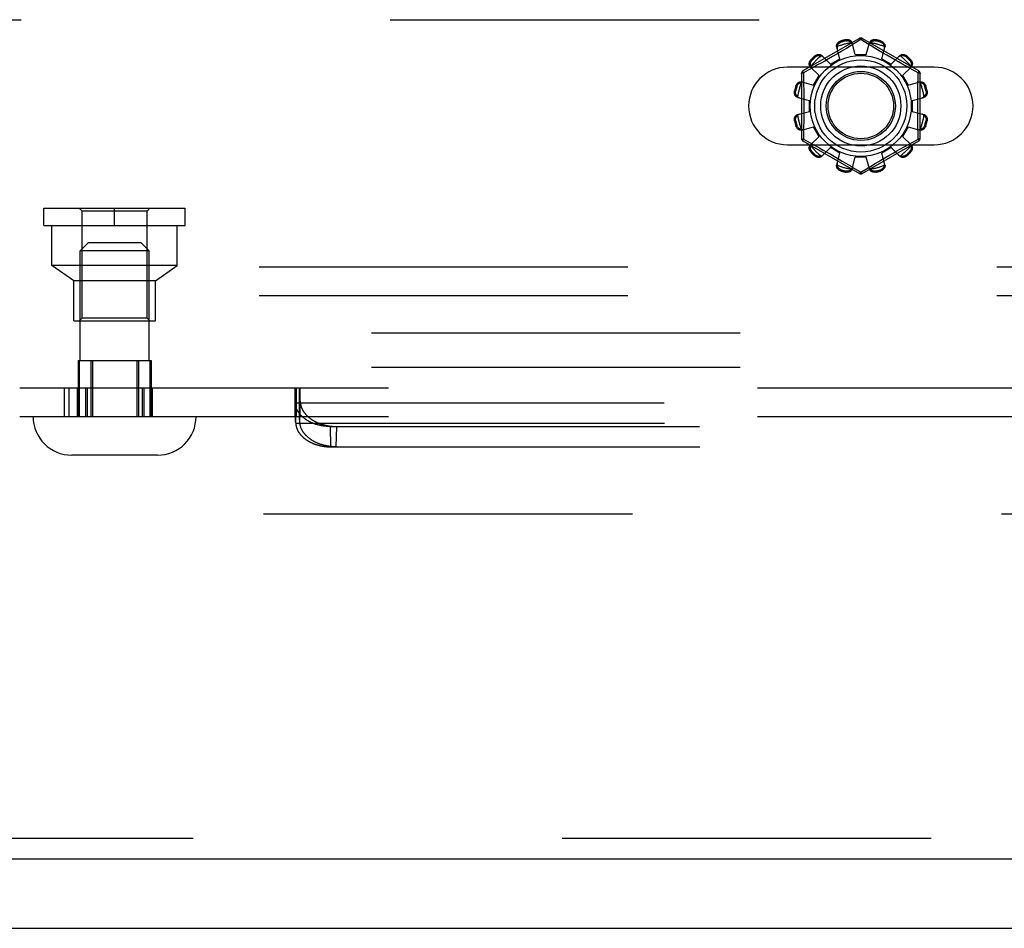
# Model space of a CAD drawing. Header units: inches. Extents: x 0 to 243, y 0 to 157.
# Tile 75 of 256: x 89.78 to 93.35, y 41.07 to 44.36. Entities that reach past the tile are written whole.
import ezdxf

# ---------------------------------------------------------------- set-up
doc = ezdxf.new("R2010")
doc.units = ezdxf.units.IN
doc.header["$LTSCALE"] = 13.357143
doc.header["$MEASUREMENT"] = 0
doc.linetypes.add('HIDDEN', pattern=[0.2, 0.1, -0.1])
doc.layers.get('0').update_dxf_attribs({"linetype": 'CONTINUOUS'})
for name, color, linetype in [('DEFAULT_2', 8, 'HIDDEN'), ('RIGHTHAND_DOOR_ASSEMBLY', 7, 'CONTINUOUS'), ('SUBPANEL', 7, 'CONTINUOUS')]:
    doc.layers.add(name, color=color, linetype=linetype)

msp = doc.modelspace()

# ---------------------------------------------------------------- linework, layer by layer
at = {"color": 7, "linetype": 'Continuous'}
msp.add_line((44.4905, 41.0714), (104.3865, 41.0714), dxfattribs=at)
at = {"layer": 'DEFAULT_2', "color": 8, "linetype": 'HIDDEN'}
for p, q in [((88.4542, 44.3629), (97.2042, 44.3629)), ((92.8242, 44.2952), (92.6197, 44.1772)), ((92.7562, 44.2854), (92.7572, 44.2816)), ((92.776, 44.2866), (92.775, 44.2904)), ((92.8292, 44.2906), (92.7943, 44.2694)), ((92.8092, 44.2364), (92.7982, 44.2787)), ((92.8327, 44.2885), (92.8292, 44.2906)), ((92.8524, 44.2765), (92.8327, 44.2885)), ((93.0387, 44.1772), (92.8342, 44.2952)), ((92.8492, 44.2364), (92.8602, 44.2787)), ((92.8667, 44.2678), (92.8524, 44.2765)), ((92.8834, 44.2904), (92.8824, 44.2866)), ((92.9013, 44.2816), (92.9023, 44.2854)), ((92.7422, 44.2383), (92.7272, 44.2296)), ((92.7535, 44.2215), (92.742, 44.2636)), ((92.7568, 44.2469), (92.7422, 44.2383)), ((92.7943, 44.2694), (92.777, 44.259)), ((92.8092, 44.2364), (92.8492, 44.2364)), ((92.8835, 44.2577), (92.8667, 44.2678)), ((92.8962, 44.2502), (92.8835, 44.2577)), ((92.9098, 44.2421), (92.8962, 44.2502)), ((92.9049, 44.2215), (92.9165, 44.2636)), ((92.924, 44.2338), (92.9098, 44.2421)), ((92.6485, 44.2174), (92.6513, 44.2146)), ((92.6651, 44.2284), (92.6623, 44.2312)), ((92.6851, 44.2057), (92.6729, 44.1989)), ((92.6984, 44.2131), (92.6851, 44.2057)), ((92.6883, 44.2326), (92.7189, 44.2015)), ((92.7125, 44.2211), (92.6984, 44.2131)), ((92.7272, 44.2296), (92.7125, 44.2211)), ((92.7189, 44.2015), (92.7535, 44.2215)), ((92.9049, 44.2215), (92.9395, 44.2015)), ((92.9382, 44.2256), (92.924, 44.2338)), ((92.952, 44.2177), (92.9382, 44.2256)), ((92.9395, 44.2015), (92.9702, 44.2326)), ((92.9652, 44.2103), (92.952, 44.2177)), ((92.9775, 44.2034), (92.9652, 44.2103)), ((92.994, 44.1942), (92.9775, 44.2034)), ((92.9961, 44.2312), (92.9934, 44.2284)), ((93.0072, 44.2146), (93.0099, 44.2174)), ((93.0949, 44.1911), (92.5636, 44.1911)), ((92.6147, 44.1685), (92.6147, 43.9324)), ((92.639, 44.1803), (92.6212, 44.1706)), ((92.6212, 44.1706), (92.6215, 44.1588)), ((92.6568, 44.19), (92.639, 44.1803)), ((92.6471, 44.1914), (92.6781, 44.1608)), ((92.6729, 44.1989), (92.6568, 44.19)), ((92.9803, 44.1608), (93.0114, 44.1914)), ((93.0125, 44.1841), (92.994, 44.1942)), ((93.0372, 44.1706), (93.0125, 44.1841)), ((93.0437, 43.9324), (93.0437, 44.1685)), ((92.6161, 44.1377), (92.6581, 44.1261)), ((92.6581, 44.1261), (92.6781, 44.1608)), ((92.9803, 44.1608), (93.0003, 44.1261)), ((93.0003, 44.1261), (93.0424, 44.1377)), ((92.5893, 44.1046), (92.5931, 44.1036)), ((92.5981, 44.1225), (92.5943, 44.1235)), ((93.0641, 44.1235), (93.0603, 44.1225)), ((93.0654, 44.1036), (93.0692, 44.1046)), ((92.601, 44.0815), (92.6432, 44.0704)), ((92.6432, 44.0304), (92.6432, 44.0704)), ((93.0152, 44.0704), (93.0574, 44.0815)), ((93.0152, 44.0704), (93.0152, 44.0304)), ((92.601, 44.0194), (92.6432, 44.0304)), ((93.0152, 44.0304), (93.0574, 44.0194)), ((92.5931, 43.9973), (92.5893, 43.9963)), ((93.0692, 43.9963), (93.0654, 43.9973)), ((92.5943, 43.9774), (92.5981, 43.9784)), ((92.6161, 43.9632), (92.6581, 43.9748)), ((92.6781, 43.9401), (92.6581, 43.9748)), ((93.0003, 43.9748), (92.9803, 43.9401)), ((93.0003, 43.9748), (93.0424, 43.9632)), ((93.0603, 43.9784), (93.0641, 43.9774)), ((92.6197, 43.9237), (92.8242, 43.8057)), ((92.6212, 43.9303), (92.6459, 43.9168)), ((92.6459, 43.9168), (92.6644, 43.9067)), ((92.6471, 43.9095), (92.6781, 43.9401)), ((92.8342, 43.8057), (93.0387, 43.9237)), ((92.9803, 43.9401), (93.0114, 43.9095)), ((93.0016, 43.9109), (93.0194, 43.9206)), ((93.0194, 43.9206), (93.0372, 43.9303)), ((93.0372, 43.9303), (93.0369, 43.9421)), ((92.5636, 43.9098), (93.0949, 43.9098)), ((92.6513, 43.8863), (92.6485, 43.8835)), ((92.6644, 43.9067), (92.6809, 43.8975)), ((92.6809, 43.8975), (92.6933, 43.8906)), ((92.6883, 43.8683), (92.7189, 43.8994)), ((92.6933, 43.8906), (92.7065, 43.8832)), ((92.7065, 43.8832), (92.7203, 43.8753)), ((92.7535, 43.8794), (92.7189, 43.8994)), ((92.9395, 43.8994), (92.9049, 43.8794)), ((92.9395, 43.8994), (92.9702, 43.8683)), ((92.946, 43.8798), (92.9601, 43.8878)), ((92.9601, 43.8878), (92.9734, 43.8952)), ((92.9734, 43.8952), (92.9856, 43.902)), ((92.9856, 43.902), (93.0016, 43.9109)), ((93.0099, 43.8835), (93.0072, 43.8863)), ((92.6623, 43.8697), (92.6651, 43.8725)), ((92.7203, 43.8753), (92.7345, 43.8671)), ((92.7345, 43.8671), (92.7486, 43.8588)), ((92.742, 43.8373), (92.7535, 43.8794)), ((92.7486, 43.8588), (92.7623, 43.8507)), ((92.7623, 43.8507), (92.775, 43.8432)), ((92.7982, 43.8222), (92.8092, 43.8644)), ((92.8492, 43.8644), (92.8092, 43.8644)), ((92.8602, 43.8222), (92.8492, 43.8644)), ((92.9016, 43.854), (92.9163, 43.8626)), ((92.9165, 43.8373), (92.9049, 43.8794)), ((92.9163, 43.8626), (92.9312, 43.8713)), ((92.9312, 43.8713), (92.946, 43.8798)), ((92.9934, 43.8725), (92.9961, 43.8697)), ((92.7572, 43.8193), (92.7562, 43.8155)), ((92.775, 43.8432), (92.7917, 43.8331)), ((92.775, 43.8105), (92.776, 43.8143)), ((92.7917, 43.8331), (92.8061, 43.8244)), ((92.8061, 43.8244), (92.8258, 43.8124)), ((92.8258, 43.8124), (92.8292, 43.8103)), ((92.8292, 43.8103), (92.8641, 43.8315)), ((92.8641, 43.8315), (92.8814, 43.8419)), ((92.8824, 43.8143), (92.8834, 43.8105)), ((92.9023, 43.8155), (92.9013, 43.8193)), ((89.8718, 43.6799), (90.3838, 43.6799)), ((89.8718, 43.6169), (89.8718, 43.6799)), ((90.0098, 43.6699), (89.9998, 43.6799)), ((90.2458, 43.6699), (90.0098, 43.6699)), ((90.0098, 43.2819), (90.0098, 43.6699)), ((90.1278, 43.6169), (90.1278, 43.6799)), ((90.2458, 43.6699), (90.2558, 43.6799)), ((90.2458, 43.2819), (90.2458, 43.6699)), ((90.3838, 43.6169), (90.3838, 43.6799)), ((89.8718, 43.6169), (90.3838, 43.6169)), ((89.9008, 43.4719), (89.9008, 43.6169)), ((90.3548, 43.4719), (90.3548, 43.6169)), ((90.0328, 43.5554), (90.0028, 43.5254)), ((90.2528, 43.5254), (90.0028, 43.5254)), ((90.0028, 43.1284), (90.0028, 43.5254)), ((90.0328, 43.5554), (90.2228, 43.5554)), ((90.2228, 43.5554), (90.2528, 43.5254)), ((90.2528, 43.1284), (90.2528, 43.5254)), ((97.3292, 43.4669), (88.3292, 43.4669)), ((90.3548, 43.4719), (89.9008, 43.4719)), ((89.9803, 43.4169), (89.9008, 43.4719)), ((90.2753, 43.4169), (90.3548, 43.4719)), ((90.2753, 43.4169), (89.9803, 43.4169)), ((89.9803, 43.2719), (89.9803, 43.4169)), ((90.2753, 43.2719), (90.2753, 43.4169)), ((97.3292, 43.3629), (88.3292, 43.3629)), ((90.0098, 43.2819), (89.9998, 43.2719)), ((90.2458, 43.2819), (90.0098, 43.2819)), ((90.2458, 43.2819), (90.2558, 43.2719)), ((89.9803, 43.2719), (90.2753, 43.2719)), ((89.9958, 43.1284), (90.2597, 43.1284)), ((89.9958, 43.1284), (89.9958, 42.9254)), ((89.9998, 43.1284), (89.9998, 42.9254)), ((90.0417, 43.1284), (90.0417, 42.9254)), ((90.0478, 43.1284), (90.0478, 42.9254)), ((90.2077, 43.1284), (90.2077, 42.9254)), ((90.2138, 43.1284), (90.2138, 42.9254)), ((90.2558, 43.1284), (90.2558, 42.9254)), ((90.2597, 43.1284), (90.2597, 42.9254)), ((89.7841, 43.0294), (99.3443, 43.0294)), ((89.9447, 43.0294), (89.9447, 42.9254)), ((89.9623, 43.0294), (89.9623, 42.9254)), ((89.9925, 43.0294), (89.9925, 42.9254)), ((89.9974, 43.0294), (89.9974, 42.9254)), ((90.0218, 43.0294), (90.0218, 42.9254)), ((90.0281, 43.0294), (90.0281, 42.9254)), ((90.2278, 43.0294), (90.2278, 42.9254)), ((90.234, 43.0294), (90.234, 42.9254)), ((90.2585, 43.0294), (90.2585, 42.9254)), ((90.2633, 43.0294), (90.2633, 42.9254)), ((90.7808, 43.0294), (90.7808, 42.9254)), ((90.7837, 43.0294), (90.7837, 42.9254)), ((90.7845, 42.9254), (90.7845, 43.0294)), ((90.7847, 43.0294), (90.7847, 42.9254)), ((90.7955, 43.0294), (90.7955, 42.9254)), ((90.7965, 43.0294), (90.7965, 42.9254)), ((90.7967, 42.9254), (90.7967, 43.0294)), ((90.7984, 43.0294), (90.7984, 42.9254)), ((90.7815, 42.981), (90.7818, 42.9912)), ((90.7818, 42.9912), (90.7821, 42.9992)), ((90.7821, 42.9992), (90.7823, 43.0051)), ((90.7823, 43.0051), (90.7825, 43.0095)), ((90.7825, 43.0095), (90.7826, 43.0124)), ((90.7826, 43.0124), (90.7828, 43.0152)), ((90.7828, 43.0152), (90.7829, 43.0177)), ((90.7829, 43.0177), (90.783, 43.0193)), ((90.783, 43.0193), (90.7831, 43.0207)), ((90.7831, 43.0207), (90.7832, 43.022)), ((90.7981, 43.02), (90.798, 43.0214)), ((90.7982, 43.0185), (90.7981, 43.02)), ((90.7983, 43.0169), (90.7982, 43.0185)), ((90.7984, 43.0143), (90.7983, 43.0169)), ((90.7986, 43.0115), (90.7984, 43.0143)), ((90.7988, 43.0073), (90.7986, 43.0115)), ((90.799, 43.0028), (90.7988, 43.0073)), ((90.7992, 42.9966), (90.799, 43.0028)), ((90.7994, 42.9884), (90.7992, 42.9966)), ((90.7832, 42.9072), (90.7815, 42.981)), ((90.7815, 42.978), (90.7815, 42.981)), ((90.7817, 42.9749), (90.7815, 42.978)), ((90.7832, 42.9044), (90.7815, 42.978)), ((90.7817, 42.9749), (98.3468, 42.9749)), ((90.7979, 42.9072), (90.7997, 42.981)), ((90.7997, 42.981), (90.7994, 42.9884)), ((89.7841, 42.9254), (98.6255, 42.9254)), ((90.7836, 42.9174), (90.7837, 42.9189)), ((90.7837, 42.9189), (90.7838, 42.9199)), ((90.7838, 42.9208), (90.7839, 42.9216)), ((90.7838, 42.9199), (90.7838, 42.9208)), ((90.7973, 42.9212), (90.7973, 42.9219)), ((90.7974, 42.9203), (90.7973, 42.9212)), ((90.7974, 42.9194), (90.7974, 42.9203)), ((90.7975, 42.9184), (90.7974, 42.9194)), ((90.7976, 42.9168), (90.7975, 42.9184)), ((90.7832, 42.9072), (90.7834, 42.911)), ((90.7832, 42.9072), (90.7832, 42.9044)), ((90.7832, 42.9044), (90.7834, 42.9013)), ((90.7834, 42.911), (90.7835, 42.9138)), ((90.7834, 42.9013), (98.345, 42.9013)), ((90.7835, 42.9156), (90.7836, 42.9174)), ((90.7835, 42.9138), (90.7835, 42.9156)), ((90.7976, 42.915), (90.7976, 42.9168)), ((90.7977, 42.9124), (90.7976, 42.915)), ((90.7978, 42.9096), (90.7977, 42.9124)), ((90.7979, 42.9072), (90.7978, 42.9096)), ((90.9093, 42.8892), (98.2191, 42.8892)), ((90.911, 42.8156), (90.9093, 42.8892)), ((90.9301, 42.8156), (90.9318, 42.8892)), ((90.911, 42.8156), (98.2174, 42.8156)), ((90.2828, 42.7854), (89.9728, 42.7854)), ((102.6885, 42.5714), (76.0845, 42.5714))]:
    msp.add_line(p, q, dxfattribs=at)
for points in [[(92.742, 44.2636), (92.7416, 44.2654), (92.7415, 44.2672), (92.7415, 44.2691), (92.7419, 44.2711), (92.7424, 44.2729), (92.7432, 44.2748), (92.7442, 44.2765), (92.7454, 44.2782), (92.7469, 44.2798), (92.7485, 44.2812), (92.7502, 44.2825), (92.7521, 44.2837), (92.7541, 44.2846), (92.7562, 44.2854)], [(92.7443, 44.2655), (92.7445, 44.2665), (92.7447, 44.2675), (92.745, 44.2685), (92.7453, 44.2695), (92.7457, 44.2704), (92.7461, 44.2714), (92.7466, 44.2723), (92.7471, 44.2733), (92.7477, 44.2742), (92.7483, 44.2751), (92.749, 44.276), (92.7498, 44.2769), (92.7507, 44.2778), (92.7517, 44.2786), (92.7529, 44.2795), (92.7542, 44.2803), (92.7556, 44.281), (92.7572, 44.2816)], [(92.775, 44.2904), (92.7772, 44.2908), (92.7794, 44.291), (92.7816, 44.2909), (92.7838, 44.2907), (92.7859, 44.2902), (92.7879, 44.2896), (92.7898, 44.2887), (92.7915, 44.2877), (92.7931, 44.2865), (92.7946, 44.2852), (92.7958, 44.2837), (92.7969, 44.2821), (92.7976, 44.2804), (92.7982, 44.2787)], [(92.776, 44.2866), (92.7777, 44.2869), (92.7793, 44.287), (92.7809, 44.287), (92.7823, 44.2868), (92.7836, 44.2866), (92.7848, 44.2863), (92.7859, 44.2859), (92.787, 44.2855), (92.788, 44.285), (92.789, 44.2845), (92.7899, 44.2839), (92.7907, 44.2834), (92.7916, 44.2827), (92.7924, 44.2821), (92.7932, 44.2814), (92.7939, 44.2807), (92.7946, 44.2799), (92.7953, 44.2791)], [(92.8001, 44.2715), (92.7996, 44.2729), (92.7991, 44.2743), (92.7983, 44.2756), (92.7975, 44.2768), (92.7965, 44.278), (92.7953, 44.2791)], [(92.8242, 44.2952), (92.8246, 44.2953), (92.825, 44.2952), (92.8256, 44.2948), (92.8262, 44.2943), (92.8269, 44.2936), (92.8276, 44.2928), (92.8284, 44.2918), (92.8292, 44.2906)], [(92.8292, 44.2906), (92.83, 44.2918), (92.8308, 44.2928), (92.8316, 44.2936), (92.8323, 44.2943), (92.8329, 44.2948), (92.8334, 44.2952), (92.8339, 44.2953), (92.8342, 44.2952)], [(92.8631, 44.2791), (92.862, 44.278), (92.861, 44.2768), (92.8601, 44.2756), (92.8594, 44.2743), (92.8588, 44.2729), (92.8584, 44.2715)], [(92.8602, 44.2787), (92.8608, 44.2804), (92.8616, 44.2821), (92.8626, 44.2837), (92.8639, 44.2852), (92.8653, 44.2865), (92.8669, 44.2877), (92.8687, 44.2887), (92.8705, 44.2896), (92.8725, 44.2902), (92.8747, 44.2907), (92.8769, 44.2909), (92.8791, 44.291), (92.8813, 44.2908), (92.8834, 44.2904)], [(92.8631, 44.2791), (92.8638, 44.2799), (92.8645, 44.2807), (92.8653, 44.2814), (92.8661, 44.2821), (92.8669, 44.2827), (92.8677, 44.2834), (92.8686, 44.2839), (92.8695, 44.2845), (92.8704, 44.285), (92.8715, 44.2855), (92.8725, 44.2859), (92.8737, 44.2863), (92.8749, 44.2866), (92.8762, 44.2868), (92.8776, 44.287), (92.8791, 44.287), (92.8807, 44.2869), (92.8824, 44.2866)], [(92.9013, 44.2816), (92.9029, 44.281), (92.9043, 44.2803), (92.9056, 44.2795), (92.9068, 44.2786), (92.9078, 44.2778), (92.9087, 44.2769), (92.9095, 44.276), (92.9102, 44.2751), (92.9108, 44.2742), (92.9114, 44.2732), (92.9119, 44.2723), (92.9123, 44.2714), (92.9128, 44.2704), (92.9131, 44.2695), (92.9135, 44.2685), (92.9137, 44.2675), (92.914, 44.2665), (92.9142, 44.2655)], [(92.9023, 44.2854), (92.9043, 44.2846), (92.9063, 44.2837), (92.9082, 44.2825), (92.91, 44.2812), (92.9116, 44.2798), (92.913, 44.2782), (92.9142, 44.2765), (92.9152, 44.2748), (92.916, 44.2729), (92.9166, 44.2711), (92.9169, 44.2691), (92.917, 44.2672), (92.9169, 44.2654), (92.9165, 44.2636)], [(92.6623, 44.2312), (92.664, 44.2326), (92.6658, 44.2338), (92.6677, 44.2349), (92.6698, 44.2358), (92.6718, 44.2364), (92.6739, 44.2369), (92.6759, 44.2371), (92.6779, 44.2371), (92.6799, 44.2369), (92.6819, 44.2364), (92.6837, 44.2357), (92.6854, 44.2348), (92.6869, 44.2338), (92.6883, 44.2326)], [(92.7443, 44.2655), (92.7438, 44.2639), (92.7435, 44.2624), (92.7434, 44.2609), (92.7434, 44.2594), (92.7436, 44.2579), (92.7439, 44.2565)], [(92.777, 44.259), (92.7639, 44.2511), (92.7568, 44.2469)], [(92.9145, 44.2565), (92.9148, 44.2579), (92.915, 44.2594), (92.915, 44.2609), (92.9149, 44.2624), (92.9146, 44.2639), (92.9142, 44.2655)], [(92.9702, 44.2326), (92.9716, 44.2338), (92.9731, 44.2348), (92.9748, 44.2357), (92.9766, 44.2364), (92.9785, 44.2369), (92.9805, 44.2371), (92.9825, 44.2371), (92.9846, 44.2369), (92.9866, 44.2364), (92.9887, 44.2358), (92.9907, 44.2349), (92.9927, 44.2338), (92.9945, 44.2326), (92.9961, 44.2312)], [(92.6471, 44.1914), (92.6459, 44.1928), (92.6448, 44.1943), (92.644, 44.196), (92.6433, 44.1978), (92.6428, 44.1997), (92.6426, 44.2017), (92.6426, 44.2038), (92.6428, 44.2058), (92.6432, 44.2079), (92.6439, 44.2099), (92.6448, 44.2119), (92.6459, 44.2139), (92.6471, 44.2157), (92.6485, 44.2174)], [(92.6481, 44.1942), (92.6478, 44.1952), (92.6475, 44.1962), (92.6473, 44.1972), (92.647, 44.1982), (92.6469, 44.1992), (92.6468, 44.2002), (92.6467, 44.2013), (92.6467, 44.2023), (92.6467, 44.2034), (92.6468, 44.2045), (92.647, 44.2057), (92.6472, 44.2068), (92.6476, 44.2081), (92.648, 44.2093), (92.6486, 44.2106), (92.6493, 44.2119), (92.6502, 44.2133), (92.6513, 44.2146)], [(92.6651, 44.2284), (92.6664, 44.2295), (92.6677, 44.2304), (92.6691, 44.2311), (92.6704, 44.2317), (92.6716, 44.2321), (92.6728, 44.2325), (92.674, 44.2327), (92.6752, 44.2329), (92.6763, 44.233), (92.6773, 44.233), (92.6784, 44.233), (92.6794, 44.2329), (92.6805, 44.2328), (92.6815, 44.2326), (92.6825, 44.2324), (92.6835, 44.2322), (92.6845, 44.2319), (92.6855, 44.2315)], [(92.6934, 44.2273), (92.6924, 44.2283), (92.6912, 44.2292), (92.6899, 44.23), (92.6885, 44.2306), (92.6871, 44.2312), (92.6855, 44.2315)], [(92.9729, 44.2315), (92.9714, 44.2312), (92.9699, 44.2306), (92.9686, 44.23), (92.9673, 44.2292), (92.9661, 44.2283), (92.965, 44.2273)], [(92.9729, 44.2315), (92.9739, 44.2319), (92.9749, 44.2322), (92.9759, 44.2324), (92.977, 44.2326), (92.978, 44.2328), (92.979, 44.2329), (92.9801, 44.233), (92.9811, 44.233), (92.9822, 44.233), (92.9833, 44.2329), (92.9845, 44.2327), (92.9856, 44.2325), (92.9868, 44.2321), (92.9881, 44.2317), (92.9894, 44.2311), (92.9907, 44.2304), (92.992, 44.2295), (92.9934, 44.2284)], [(93.0072, 44.2146), (93.0082, 44.2133), (93.0092, 44.2119), (93.0099, 44.2106), (93.0105, 44.2093), (93.0109, 44.208), (93.0112, 44.2068), (93.0115, 44.2057), (93.0116, 44.2045), (93.0117, 44.2034), (93.0118, 44.2023), (93.0117, 44.2013), (93.0117, 44.2002), (93.0116, 44.1992), (93.0114, 44.1982), (93.0112, 44.1972), (93.0109, 44.1961), (93.0107, 44.1952), (93.0103, 44.1942)], [(93.0099, 44.2174), (93.0114, 44.2157), (93.0126, 44.2139), (93.0137, 44.2119), (93.0146, 44.2099), (93.0152, 44.2079), (93.0157, 44.2058), (93.0159, 44.2038), (93.0159, 44.2017), (93.0156, 44.1997), (93.0152, 44.1978), (93.0145, 44.196), (93.0136, 44.1943), (93.0126, 44.1928), (93.0114, 44.1914)], [(92.6147, 44.1685), (92.6148, 44.1688), (92.6152, 44.1692), (92.6157, 44.1695), (92.6165, 44.1697), (92.6175, 44.17), (92.6186, 44.1702), (92.6198, 44.1704), (92.6212, 44.1705)], [(92.6212, 44.1705), (92.6206, 44.1718), (92.6202, 44.173), (92.6198, 44.1741), (92.6195, 44.175), (92.6194, 44.1758), (92.6194, 44.1765), (92.6195, 44.1769), (92.6197, 44.1772)], [(92.6481, 44.1942), (92.6485, 44.1926), (92.649, 44.1912), (92.6497, 44.1898), (92.6505, 44.1885), (92.6514, 44.1873), (92.6523, 44.1862)], [(93.0061, 44.1862), (93.0071, 44.1873), (93.008, 44.1885), (93.0088, 44.1898), (93.0094, 44.1912), (93.0099, 44.1926), (93.0103, 44.1942)], [(93.0362, 44.123), (93.0369, 44.1588), (93.0372, 44.1706)], [(93.0387, 44.1772), (93.039, 44.1769), (93.0391, 44.1765), (93.039, 44.1758), (93.0389, 44.175), (93.0386, 44.1741), (93.0383, 44.173), (93.0378, 44.1718), (93.0372, 44.1705)], [(93.0372, 44.1705), (93.0386, 44.1704), (93.0399, 44.1702), (93.041, 44.17), (93.0419, 44.1697), (93.0427, 44.1695), (93.0433, 44.1692), (93.0436, 44.1688), (93.0437, 44.1685)], [(92.5943, 44.1235), (92.5951, 44.1256), (92.596, 44.1275), (92.5971, 44.1294), (92.5985, 44.1312), (92.5999, 44.1328), (92.6015, 44.1342), (92.6031, 44.1354), (92.6049, 44.1364), (92.6067, 44.1372), (92.6086, 44.1378), (92.6105, 44.1381), (92.6125, 44.1382), (92.6143, 44.1381), (92.6161, 44.1377)], [(92.5981, 44.1225), (92.5987, 44.1241), (92.5994, 44.1255), (92.6002, 44.1268), (92.601, 44.128), (92.6019, 44.129), (92.6028, 44.1299), (92.6037, 44.1307), (92.6046, 44.1314), (92.6055, 44.132), (92.6064, 44.1326), (92.6073, 44.1331), (92.6083, 44.1336), (92.6092, 44.134), (92.6102, 44.1344), (92.6112, 44.1347), (92.6122, 44.135), (92.6132, 44.1352), (92.6142, 44.1354)], [(92.6232, 44.1357), (92.6218, 44.1361), (92.6203, 44.1362), (92.6188, 44.1363), (92.6173, 44.1361), (92.6157, 44.1359), (92.6142, 44.1354)], [(92.6215, 44.1588), (92.6223, 44.123), (92.6225, 44.1109), (92.6227, 44.0988), (92.6229, 44.0867), (92.623, 44.0746), (92.6231, 44.0625), (92.6231, 44.0504), (92.6231, 44.0384), (92.623, 44.0263), (92.6229, 44.0142), (92.6227, 44.0021), (92.6225, 43.99), (92.6223, 43.9779)], [(93.0442, 44.1354), (93.0427, 44.1359), (93.0412, 44.1361), (93.0396, 44.1363), (93.0381, 44.1362), (93.0367, 44.1361), (93.0353, 44.1357)], [(93.0424, 44.1377), (93.0442, 44.1381), (93.046, 44.1382), (93.0479, 44.1381), (93.0498, 44.1378), (93.0517, 44.1372), (93.0536, 44.1364), (93.0553, 44.1354), (93.057, 44.1342), (93.0585, 44.1328), (93.06, 44.1312), (93.0613, 44.1294), (93.0624, 44.1275), (93.0634, 44.1256), (93.0641, 44.1235)], [(93.0442, 44.1354), (93.0453, 44.1352), (93.0463, 44.135), (93.0473, 44.1347), (93.0483, 44.1344), (93.0492, 44.134), (93.0502, 44.1336), (93.0511, 44.1331), (93.052, 44.1326), (93.053, 44.132), (93.0539, 44.1314), (93.0548, 44.1307), (93.0557, 44.1299), (93.0566, 44.129), (93.0574, 44.128), (93.0583, 44.1268), (93.059, 44.1255), (93.0597, 44.1241), (93.0603, 44.1225)], [(92.601, 44.0815), (92.5993, 44.082), (92.5976, 44.0828), (92.596, 44.0839), (92.5945, 44.0851), (92.5931, 44.0865), (92.5919, 44.0881), (92.5909, 44.0899), (92.5901, 44.0918), (92.5894, 44.0938), (92.589, 44.0959), (92.5887, 44.0981), (92.5887, 44.1003), (92.5889, 44.1025), (92.5893, 44.1046)], [(92.6005, 44.0844), (92.5998, 44.0851), (92.599, 44.0858), (92.5983, 44.0865), (92.5976, 44.0873), (92.5969, 44.0881), (92.5963, 44.0889), (92.5957, 44.0898), (92.5952, 44.0907), (92.5947, 44.0917), (92.5942, 44.0927), (92.5938, 44.0938), (92.5934, 44.0949), (92.5931, 44.0961), (92.5928, 44.0974), (92.5927, 44.0988), (92.5927, 44.1003), (92.5928, 44.1019), (92.5931, 44.1036)], [(93.0369, 43.9421), (93.0362, 43.9779), (93.0359, 43.99), (93.0357, 44.0021), (93.0356, 44.0142), (93.0355, 44.0263), (93.0354, 44.0384), (93.0354, 44.0505), (93.0354, 44.0625), (93.0355, 44.0746), (93.0356, 44.0867), (93.0357, 44.0988), (93.0359, 44.1109), (93.0362, 44.123)], [(93.0692, 44.1046), (93.0696, 44.1025), (93.0697, 44.1003), (93.0697, 44.0981), (93.0695, 44.0959), (93.069, 44.0938), (93.0684, 44.0918), (93.0675, 44.0899), (93.0665, 44.0881), (93.0653, 44.0865), (93.064, 44.0851), (93.0624, 44.0839), (93.0608, 44.0828), (93.0592, 44.082), (93.0574, 44.0815)], [(93.0654, 44.1036), (93.0657, 44.1019), (93.0658, 44.1003), (93.0658, 44.0988), (93.0656, 44.0974), (93.0654, 44.0961), (93.065, 44.0949), (93.0647, 44.0937), (93.0642, 44.0927), (93.0638, 44.0917), (93.0632, 44.0907), (93.0627, 44.0898), (93.0621, 44.0889), (93.0615, 44.0881), (93.0609, 44.0873), (93.0602, 44.0865), (93.0594, 44.0858), (93.0587, 44.0851), (93.0579, 44.0844)], [(92.6005, 44.0844), (92.6016, 44.0832), (92.6028, 44.0822), (92.6041, 44.0813), (92.6054, 44.0806), (92.6068, 44.08), (92.6081, 44.0796)], [(93.0503, 44.0796), (93.0517, 44.08), (93.053, 44.0806), (93.0544, 44.0813), (93.0556, 44.0822), (93.0568, 44.0832), (93.0579, 44.0844)], [(92.5893, 43.9963), (92.5889, 43.9984), (92.5887, 44.0006), (92.5887, 44.0028), (92.589, 44.005), (92.5894, 44.0071), (92.5901, 44.0091), (92.5909, 44.011), (92.5919, 44.0127), (92.5931, 44.0144), (92.5945, 44.0158), (92.596, 44.017), (92.5976, 44.0181), (92.5993, 44.0189), (92.601, 44.0194)], [(92.5931, 43.9973), (92.5928, 43.999), (92.5927, 44.0006), (92.5927, 44.0021), (92.5929, 44.0035), (92.5931, 44.0048), (92.5934, 44.006), (92.5938, 44.0072), (92.5942, 44.0082), (92.5947, 44.0092), (92.5952, 44.0102), (92.5957, 44.0111), (92.5963, 44.012), (92.5969, 44.0128), (92.5976, 44.0136), (92.5983, 44.0144), (92.599, 44.0151), (92.5998, 44.0158), (92.6005, 44.0165)], [(92.6081, 44.0213), (92.6068, 44.0209), (92.6054, 44.0203), (92.6041, 44.0196), (92.6028, 44.0187), (92.6016, 44.0177), (92.6005, 44.0165)], [(93.0579, 44.0165), (93.0568, 44.0177), (93.0556, 44.0187), (93.0544, 44.0196), (93.053, 44.0203), (93.0517, 44.0209), (93.0503, 44.0213)], [(93.0574, 44.0194), (93.0592, 44.0189), (93.0608, 44.0181), (93.0624, 44.017), (93.064, 44.0158), (93.0653, 44.0144), (93.0665, 44.0127), (93.0675, 44.011), (93.0684, 44.0091), (93.069, 44.0071), (93.0695, 44.005), (93.0697, 44.0028), (93.0697, 44.0006), (93.0696, 43.9984), (93.0692, 43.9963)], [(93.0579, 44.0165), (93.0587, 44.0158), (93.0595, 44.0151), (93.0602, 44.0144), (93.0609, 44.0136), (93.0615, 44.0128), (93.0621, 44.012), (93.0627, 44.0111), (93.0633, 44.0102), (93.0638, 44.0092), (93.0642, 44.0082), (93.0647, 44.0071), (93.065, 44.006), (93.0654, 44.0048), (93.0656, 44.0035), (93.0658, 44.0021), (93.0658, 44.0006), (93.0657, 43.999), (93.0654, 43.9973)], [(92.6161, 43.9632), (92.6143, 43.9628), (92.6125, 43.9627), (92.6105, 43.9628), (92.6086, 43.9631), (92.6067, 43.9637), (92.6049, 43.9645), (92.6031, 43.9655), (92.6015, 43.9667), (92.5999, 43.9681), (92.5985, 43.9697), (92.5971, 43.9715), (92.596, 43.9734), (92.5951, 43.9753), (92.5943, 43.9774)], [(92.6142, 43.9655), (92.6132, 43.9657), (92.6122, 43.9659), (92.6112, 43.9662), (92.6102, 43.9665), (92.6092, 43.9669), (92.6083, 43.9673), (92.6073, 43.9678), (92.6064, 43.9683), (92.6055, 43.9689), (92.6046, 43.9695), (92.6037, 43.9702), (92.6028, 43.971), (92.6019, 43.9719), (92.601, 43.9729), (92.6002, 43.9741), (92.5994, 43.9754), (92.5987, 43.9768), (92.5981, 43.9784)], [(92.6142, 43.9655), (92.6157, 43.965), (92.6173, 43.9648), (92.6188, 43.9646), (92.6203, 43.9647), (92.6218, 43.9648), (92.6232, 43.9652)], [(92.6223, 43.9779), (92.6215, 43.9421), (92.6212, 43.9303)], [(93.0353, 43.9652), (93.0367, 43.9648), (93.0381, 43.9647), (93.0396, 43.9646), (93.0412, 43.9648), (93.0427, 43.965), (93.0442, 43.9655)], [(93.0641, 43.9774), (93.0634, 43.9753), (93.0624, 43.9734), (93.0613, 43.9715), (93.06, 43.9697), (93.0585, 43.9681), (93.057, 43.9667), (93.0553, 43.9655), (93.0536, 43.9645), (93.0517, 43.9637), (93.0498, 43.9631), (93.0479, 43.9628), (93.046, 43.9627), (93.0442, 43.9628), (93.0424, 43.9632)], [(93.0603, 43.9784), (93.0597, 43.9768), (93.059, 43.9754), (93.0582, 43.9741), (93.0574, 43.9729), (93.0565, 43.9719), (93.0557, 43.971), (93.0548, 43.9702), (93.0539, 43.9695), (93.0529, 43.9689), (93.052, 43.9683), (93.0511, 43.9678), (93.0502, 43.9673), (93.0492, 43.9669), (93.0483, 43.9665), (93.0473, 43.9662), (93.0463, 43.9659), (93.0453, 43.9657), (93.0442, 43.9655)], [(92.6212, 43.9304), (92.6198, 43.9305), (92.6186, 43.9307), (92.6175, 43.9309), (92.6165, 43.9311), (92.6157, 43.9314), (92.6152, 43.9317), (92.6148, 43.9321), (92.6147, 43.9324)], [(92.6197, 43.9237), (92.6195, 43.924), (92.6194, 43.9244), (92.6194, 43.9251), (92.6195, 43.9259), (92.6198, 43.9268), (92.6202, 43.9279), (92.6206, 43.9291), (92.6212, 43.9304)], [(93.0437, 43.9324), (93.0436, 43.9321), (93.0433, 43.9317), (93.0427, 43.9314), (93.0419, 43.9311), (93.041, 43.9309), (93.0399, 43.9307), (93.0386, 43.9305), (93.0372, 43.9304)], [(93.0372, 43.9304), (93.0378, 43.9291), (93.0383, 43.9279), (93.0386, 43.9268), (93.0389, 43.9259), (93.039, 43.9251), (93.0391, 43.9244), (93.0389, 43.924), (93.0387, 43.9237)], [(92.6485, 43.8835), (92.6471, 43.8852), (92.6459, 43.887), (92.6448, 43.889), (92.6439, 43.891), (92.6432, 43.893), (92.6428, 43.8951), (92.6426, 43.8971), (92.6426, 43.8992), (92.6428, 43.9012), (92.6433, 43.9031), (92.644, 43.9049), (92.6448, 43.9066), (92.6459, 43.9081), (92.6471, 43.9095)], [(92.6513, 43.8863), (92.6502, 43.8876), (92.6493, 43.889), (92.6486, 43.8903), (92.648, 43.8916), (92.6475, 43.8929), (92.6472, 43.8941), (92.647, 43.8952), (92.6468, 43.8964), (92.6467, 43.8975), (92.6467, 43.8986), (92.6467, 43.8996), (92.6468, 43.9007), (92.6469, 43.9017), (92.647, 43.9027), (92.6473, 43.9037), (92.6475, 43.9047), (92.6478, 43.9057), (92.6481, 43.9067)], [(92.6523, 43.9147), (92.6514, 43.9136), (92.6505, 43.9124), (92.6497, 43.9111), (92.649, 43.9097), (92.6485, 43.9083), (92.6481, 43.9067)], [(93.0103, 43.9067), (93.0099, 43.9083), (93.0094, 43.9097), (93.0088, 43.9111), (93.008, 43.9124), (93.0071, 43.9136), (93.0061, 43.9147)], [(93.0103, 43.9067), (93.0107, 43.9057), (93.0109, 43.9047), (93.0112, 43.9037), (93.0114, 43.9027), (93.0116, 43.9017), (93.0117, 43.9007), (93.0117, 43.8996), (93.0118, 43.8986), (93.0117, 43.8975), (93.0116, 43.8964), (93.0115, 43.8952), (93.0112, 43.894), (93.0109, 43.8928), (93.0105, 43.8916), (93.0099, 43.8903), (93.0092, 43.889), (93.0082, 43.8876), (93.0072, 43.8863)], [(93.0114, 43.9095), (93.0126, 43.9081), (93.0136, 43.9066), (93.0145, 43.9049), (93.0152, 43.9031), (93.0156, 43.9012), (93.0159, 43.8992), (93.0159, 43.8971), (93.0157, 43.8951), (93.0152, 43.893), (93.0146, 43.891), (93.0137, 43.889), (93.0126, 43.887), (93.0114, 43.8852), (93.0099, 43.8835)], [(92.6883, 43.8683), (92.6869, 43.8671), (92.6854, 43.8661), (92.6837, 43.8652), (92.6819, 43.8645), (92.6799, 43.864), (92.6779, 43.8638), (92.6759, 43.8638), (92.6739, 43.864), (92.6718, 43.8645), (92.6698, 43.8651), (92.6677, 43.866), (92.6658, 43.8671), (92.664, 43.8683), (92.6623, 43.8697)], [(92.6855, 43.8694), (92.6845, 43.869), (92.6835, 43.8687), (92.6825, 43.8685), (92.6815, 43.8683), (92.6805, 43.8681), (92.6794, 43.868), (92.6784, 43.8679), (92.6773, 43.8679), (92.6763, 43.8679), (92.6751, 43.868), (92.674, 43.8682), (92.6728, 43.8684), (92.6716, 43.8688), (92.6704, 43.8692), (92.6691, 43.8698), (92.6677, 43.8705), (92.6664, 43.8714), (92.6651, 43.8725)], [(92.6855, 43.8694), (92.6871, 43.8697), (92.6885, 43.8703), (92.6899, 43.8709), (92.6912, 43.8717), (92.6924, 43.8726), (92.6934, 43.8736)], [(92.7439, 43.8444), (92.7436, 43.843), (92.7434, 43.8415), (92.7434, 43.84), (92.7435, 43.8385), (92.7438, 43.837), (92.7443, 43.8354)], [(92.8814, 43.8419), (92.8946, 43.8498), (92.9016, 43.854)], [(92.9142, 43.8354), (92.9146, 43.837), (92.9149, 43.8385), (92.915, 43.84), (92.915, 43.8415), (92.9148, 43.843), (92.9145, 43.8444)], [(92.965, 43.8736), (92.9661, 43.8726), (92.9673, 43.8717), (92.9686, 43.8709), (92.9699, 43.8703), (92.9714, 43.8697), (92.9729, 43.8694)], [(92.9961, 43.8697), (92.9945, 43.8683), (92.9927, 43.8671), (92.9907, 43.866), (92.9887, 43.8651), (92.9866, 43.8645), (92.9846, 43.864), (92.9825, 43.8638), (92.9805, 43.8638), (92.9785, 43.864), (92.9766, 43.8645), (92.9748, 43.8652), (92.9731, 43.8661), (92.9716, 43.8671), (92.9702, 43.8683)], [(92.9934, 43.8725), (92.992, 43.8714), (92.9907, 43.8705), (92.9894, 43.8698), (92.9881, 43.8692), (92.9868, 43.8688), (92.9856, 43.8684), (92.9844, 43.8682), (92.9833, 43.868), (92.9822, 43.8679), (92.9811, 43.8679), (92.98, 43.8679), (92.979, 43.868), (92.978, 43.8681), (92.977, 43.8683), (92.9759, 43.8685), (92.9749, 43.8687), (92.9739, 43.869), (92.9729, 43.8694)], [(92.7562, 43.8155), (92.7541, 43.8163), (92.7521, 43.8172), (92.7502, 43.8184), (92.7485, 43.8197), (92.7469, 43.8211), (92.7454, 43.8227), (92.7442, 43.8244), (92.7432, 43.8261), (92.7424, 43.828), (92.7419, 43.8298), (92.7415, 43.8318), (92.7415, 43.8337), (92.7416, 43.8355), (92.742, 43.8373)], [(92.7572, 43.8193), (92.7556, 43.8199), (92.7541, 43.8206), (92.7528, 43.8214), (92.7517, 43.8223), (92.7507, 43.8231), (92.7498, 43.824), (92.749, 43.8249), (92.7483, 43.8258), (92.7476, 43.8267), (92.7471, 43.8276), (92.7466, 43.8286), (92.7461, 43.8295), (92.7457, 43.8305), (92.7453, 43.8314), (92.745, 43.8324), (92.7447, 43.8334), (92.7445, 43.8344), (92.7443, 43.8354)], [(92.7982, 43.8222), (92.7976, 43.8205), (92.7969, 43.8188), (92.7958, 43.8172), (92.7946, 43.8157), (92.7931, 43.8144), (92.7915, 43.8132), (92.7898, 43.8122), (92.7879, 43.8113), (92.7859, 43.8107), (92.7838, 43.8102), (92.7816, 43.81), (92.7794, 43.8099), (92.7772, 43.8101), (92.775, 43.8105)], [(92.7953, 43.8218), (92.7946, 43.821), (92.7939, 43.8202), (92.7932, 43.8195), (92.7924, 43.8188), (92.7916, 43.8182), (92.7907, 43.8175), (92.7899, 43.817), (92.789, 43.8164), (92.788, 43.8159), (92.787, 43.8154), (92.7859, 43.815), (92.7848, 43.8146), (92.7836, 43.8143), (92.7823, 43.8141), (92.7808, 43.8139), (92.7793, 43.8139), (92.7777, 43.814), (92.776, 43.8143)], [(92.7953, 43.8218), (92.7965, 43.8229), (92.7975, 43.8241), (92.7983, 43.8253), (92.7991, 43.8266), (92.7996, 43.828), (92.8001, 43.8294)], [(92.8292, 43.8103), (92.8284, 43.8091), (92.8276, 43.8081), (92.8269, 43.8073), (92.8262, 43.8066), (92.8256, 43.8061), (92.825, 43.8057), (92.8246, 43.8056), (92.8242, 43.8057)], [(92.8342, 43.8057), (92.8339, 43.8056), (92.8334, 43.8057), (92.8329, 43.8061), (92.8323, 43.8066), (92.8316, 43.8073), (92.8308, 43.8081), (92.83, 43.8091), (92.8292, 43.8103)], [(92.8584, 43.8294), (92.8588, 43.828), (92.8594, 43.8266), (92.8601, 43.8253), (92.861, 43.8241), (92.862, 43.8229), (92.8631, 43.8218)], [(92.8834, 43.8105), (92.8813, 43.8101), (92.8791, 43.8099), (92.8769, 43.81), (92.8747, 43.8102), (92.8725, 43.8107), (92.8705, 43.8113), (92.8687, 43.8122), (92.8669, 43.8132), (92.8653, 43.8144), (92.8639, 43.8157), (92.8626, 43.8172), (92.8616, 43.8188), (92.8608, 43.8205), (92.8602, 43.8222)], [(92.8824, 43.8143), (92.8807, 43.814), (92.8791, 43.8139), (92.8776, 43.8139), (92.8762, 43.8141), (92.8749, 43.8143), (92.8736, 43.8146), (92.8725, 43.815), (92.8714, 43.8154), (92.8704, 43.8159), (92.8695, 43.8164), (92.8686, 43.817), (92.8677, 43.8175), (92.8669, 43.8182), (92.8661, 43.8188), (92.8653, 43.8195), (92.8645, 43.8202), (92.8638, 43.821), (92.8631, 43.8218)], [(92.9142, 43.8354), (92.914, 43.8344), (92.9137, 43.8334), (92.9135, 43.8324), (92.9131, 43.8314), (92.9128, 43.8304), (92.9123, 43.8295), (92.9119, 43.8286), (92.9114, 43.8276), (92.9108, 43.8267), (92.9102, 43.8258), (92.9094, 43.8249), (92.9086, 43.824), (92.9078, 43.8231), (92.9067, 43.8223), (92.9056, 43.8214), (92.9043, 43.8206), (92.9029, 43.8199), (92.9013, 43.8193)], [(92.9165, 43.8373), (92.9169, 43.8355), (92.917, 43.8337), (92.9169, 43.8318), (92.9166, 43.8298), (92.916, 43.828), (92.9152, 43.8261), (92.9142, 43.8244), (92.913, 43.8227), (92.9116, 43.8211), (92.91, 43.8197), (92.9082, 43.8184), (92.9063, 43.8172), (92.9043, 43.8163), (92.9023, 43.8155)], [(90.7832, 43.022), (90.7833, 43.0233), (90.7834, 43.0238), (90.7834, 43.0244), (90.7835, 43.0249), (90.7836, 43.0254), (90.7836, 43.0259), (90.7837, 43.0263), (90.7837, 43.0267), (90.7838, 43.0271), (90.7838, 43.0274), (90.7839, 43.0277), (90.7839, 43.028), (90.784, 43.0283), (90.784, 43.0285), (90.7841, 43.0288), (90.7841, 43.0289), (90.7842, 43.0291), (90.7842, 43.0292), (90.7843, 43.0293), (90.7844, 43.0294), (90.7844, 43.0294), (90.7845, 43.0294)], [(90.7978, 43.0233), (90.7978, 43.0238), (90.7977, 43.0244), (90.7977, 43.0249), (90.7976, 43.0254), (90.7976, 43.0259), (90.7975, 43.0263), (90.7975, 43.0267), (90.7974, 43.0271), (90.7973, 43.0274), (90.7973, 43.0277), (90.7972, 43.028), (90.7972, 43.0283), (90.7971, 43.0285), (90.7971, 43.0288), (90.797, 43.0289), (90.797, 43.0291), (90.7969, 43.0292), (90.7969, 43.0293), (90.7968, 43.0294), (90.7968, 43.0294), (90.7967, 43.0294)], [(90.798, 43.0214), (90.7979, 43.022), (90.7978, 43.0233)], [(90.9093, 42.8892), (90.9075, 42.8892), (90.9057, 42.8892), (90.9039, 42.8893), (90.9021, 42.8893), (90.9003, 42.8894), (90.8985, 42.8895), (90.8967, 42.8896), (90.8949, 42.8898), (90.8931, 42.8899), (90.8913, 42.8901), (90.8895, 42.8903), (90.8877, 42.8905), (90.886, 42.8907), (90.8842, 42.8909), (90.8824, 42.8912), (90.8807, 42.8915), (90.8789, 42.8917), (90.8772, 42.8921), (90.8754, 42.8924), (90.8737, 42.8927), (90.872, 42.8931), (90.8702, 42.8935), (90.8685, 42.8939), (90.8668, 42.8943), (90.8651, 42.8947), (90.8634, 42.8951), (90.8618, 42.8956), (90.8601, 42.8961), (90.8584, 42.8966), (90.8568, 42.8971), (90.8552, 42.8976), (90.8535, 42.8982), (90.8519, 42.8987), (90.8503, 42.8993), (90.8487, 42.8999), (90.8472, 42.9005), (90.8456, 42.9011), (90.844, 42.9017), (90.8425, 42.9024), (90.841, 42.9031), (90.8395, 42.9037), (90.838, 42.9044), (90.8365, 42.9052), (90.835, 42.9059), (90.8335, 42.9066), (90.8321, 42.9074), (90.8307, 42.9082), (90.8293, 42.9089), (90.8279, 42.9097), (90.8265, 42.9106), (90.8251, 42.9114), (90.8238, 42.9122), (90.8225, 42.9131), (90.8212, 42.9139), (90.8199, 42.9148), (90.8186, 42.9157), (90.8173, 42.9166), (90.8161, 42.9175), (90.8149, 42.9185), (90.8137, 42.9194), (90.8125, 42.9204), (90.8113, 42.9213), (90.8102, 42.9223), (90.8091, 42.9233), (90.808, 42.9243), (90.8069, 42.9253), (90.8058, 42.9263), (90.8048, 42.9274), (90.8037, 42.9284), (90.8027, 42.9295), (90.8018, 42.9305), (90.8008, 42.9316), (90.7999, 42.9327), (90.7989, 42.9338), (90.7981, 42.9349), (90.7972, 42.936), (90.7963, 42.9371), (90.7955, 42.9382), (90.7947, 42.9394), (90.7939, 42.9405), (90.7932, 42.9417), (90.7924, 42.9428), (90.7917, 42.944), (90.791, 42.9452), (90.7903, 42.9463), (90.7897, 42.9475), (90.7891, 42.9487), (90.7885, 42.9499), (90.7879, 42.9511), (90.7874, 42.9523), (90.7868, 42.9536), (90.7863, 42.9548), (90.7859, 42.956), (90.7854, 42.9572), (90.785, 42.9585), (90.7846, 42.9597), (90.7842, 42.961), (90.7838, 42.9622), (90.7835, 42.9635), (90.7832, 42.9647), (90.7829, 42.966), (90.7827, 42.9673), (90.7824, 42.9685), (90.7822, 42.9698), (90.782, 42.9711), (90.7819, 42.9723), (90.7818, 42.9736), (90.7817, 42.9749)], [(90.7997, 42.981), (90.7997, 42.98), (90.7997, 42.979), (90.7998, 42.978), (90.7999, 42.9769), (90.8, 42.9759), (90.8001, 42.9749)], [(90.8001, 42.9749), (90.8003, 42.9736), (90.8005, 42.9723), (90.8007, 42.9711), (90.8009, 42.9698), (90.8012, 42.9685), (90.8015, 42.9673), (90.8018, 42.966), (90.8021, 42.9647), (90.8025, 42.9635), (90.8029, 42.9622), (90.8033, 42.961), (90.8037, 42.9597), (90.8042, 42.9585), (90.8047, 42.9572), (90.8052, 42.956), (90.8057, 42.9548), (90.8063, 42.9536), (90.8069, 42.9523), (90.8075, 42.9511), (90.8081, 42.9499), (90.8088, 42.9487), (90.8094, 42.9475), (90.8101, 42.9463), (90.8109, 42.9452), (90.8116, 42.944), (90.8124, 42.9428), (90.8132, 42.9417), (90.814, 42.9405), (90.8148, 42.9394), (90.8157, 42.9382), (90.8166, 42.9371), (90.8175, 42.936), (90.8184, 42.9349), (90.8193, 42.9338), (90.8203, 42.9327), (90.8213, 42.9316), (90.8223, 42.9305), (90.8233, 42.9295), (90.8244, 42.9284), (90.8254, 42.9274), (90.8265, 42.9263), (90.8277, 42.9253), (90.8288, 42.9243), (90.8299, 42.9233), (90.8311, 42.9223), (90.8323, 42.9213), (90.8335, 42.9204), (90.8347, 42.9194), (90.836, 42.9185), (90.8372, 42.9175), (90.8385, 42.9166), (90.8398, 42.9157), (90.8411, 42.9148), (90.8425, 42.9139), (90.8438, 42.9131), (90.8452, 42.9122), (90.8466, 42.9114), (90.848, 42.9106), (90.8494, 42.9097), (90.8508, 42.9089), (90.8523, 42.9082), (90.8537, 42.9074), (90.8552, 42.9066), (90.8567, 42.9059), (90.8582, 42.9052), (90.8597, 42.9044), (90.8612, 42.9037), (90.8628, 42.9031), (90.8643, 42.9024), (90.8659, 42.9017), (90.8675, 42.9011), (90.8691, 42.9005), (90.8707, 42.8999), (90.8723, 42.8993), (90.874, 42.8987), (90.8756, 42.8982), (90.8772, 42.8976), (90.8789, 42.8971), (90.8806, 42.8966), (90.8823, 42.8961), (90.8839, 42.8956), (90.8856, 42.8951), (90.8873, 42.8947), (90.8891, 42.8943), (90.8908, 42.8939), (90.8925, 42.8935), (90.8943, 42.8931), (90.896, 42.8927), (90.8977, 42.8924), (90.8995, 42.8921), (90.9013, 42.8917), (90.903, 42.8915), (90.9048, 42.8912), (90.9066, 42.8909), (90.9084, 42.8907), (90.9102, 42.8905), (90.9119, 42.8903), (90.9137, 42.8901), (90.9155, 42.8899), (90.9173, 42.8898), (90.9191, 42.8896), (90.9209, 42.8895), (90.9227, 42.8894), (90.9246, 42.8893), (90.9264, 42.8893), (90.9282, 42.8892), (90.93, 42.8892), (90.9318, 42.8892)], [(90.7839, 42.9216), (90.7839, 42.9223), (90.784, 42.9226), (90.784, 42.923), (90.784, 42.9233), (90.784, 42.9235), (90.7841, 42.9238), (90.7841, 42.924), (90.7841, 42.9243), (90.7842, 42.9245), (90.7842, 42.9247), (90.7842, 42.9248), (90.7843, 42.925), (90.7843, 42.9251), (90.7843, 42.9252), (90.7843, 42.9253), (90.7844, 42.9254), (90.7844, 42.9254), (90.7844, 42.9254), (90.7845, 42.9254)], [(90.7973, 42.9219), (90.7972, 42.9223), (90.7972, 42.9226), (90.7972, 42.923), (90.7971, 42.9233), (90.7971, 42.9235), (90.7971, 42.9238), (90.7971, 42.924), (90.797, 42.9243), (90.797, 42.9245), (90.797, 42.9247), (90.7969, 42.9248), (90.7969, 42.925), (90.7969, 42.9251), (90.7969, 42.9252), (90.7968, 42.9253), (90.7968, 42.9254), (90.7968, 42.9254), (90.7967, 42.9254), (90.7967, 42.9254)], [(90.7834, 42.9013), (90.7835, 42.9001), (90.7836, 42.8988), (90.7838, 42.8975), (90.784, 42.8963), (90.7842, 42.895), (90.7844, 42.8937), (90.7847, 42.8925), (90.7849, 42.8912), (90.7852, 42.8899), (90.7856, 42.8887), (90.7859, 42.8874), (90.7863, 42.8862), (90.7867, 42.8849), (90.7871, 42.8837), (90.7876, 42.8825), (90.7881, 42.8812), (90.7886, 42.88), (90.7891, 42.8788), (90.7896, 42.8776), (90.7902, 42.8764), (90.7908, 42.8752), (90.7914, 42.874), (90.7921, 42.8728), (90.7927, 42.8716), (90.7934, 42.8704), (90.7941, 42.8693), (90.7949, 42.8681), (90.7956, 42.867), (90.7964, 42.8658), (90.7972, 42.8647), (90.7981, 42.8636), (90.7989, 42.8624), (90.7998, 42.8613), (90.8007, 42.8602), (90.8016, 42.8591), (90.8025, 42.8581), (90.8035, 42.857), (90.8045, 42.8559), (90.8055, 42.8549), (90.8065, 42.8538), (90.8075, 42.8528), (90.8086, 42.8518), (90.8097, 42.8508), (90.8108, 42.8498), (90.8119, 42.8488), (90.8131, 42.8478), (90.8142, 42.8468), (90.8154, 42.8459), (90.8166, 42.8449), (90.8178, 42.844), (90.8191, 42.8431), (90.8203, 42.8422), (90.8216, 42.8413), (90.8229, 42.8404), (90.8242, 42.8395), (90.8255, 42.8387), (90.8269, 42.8378), (90.8282, 42.837), (90.8296, 42.8362), (90.831, 42.8354), (90.8324, 42.8346), (90.8338, 42.8338), (90.8353, 42.8331), (90.8367, 42.8323), (90.8382, 42.8316), (90.8397, 42.8309), (90.8412, 42.8302), (90.8427, 42.8295), (90.8442, 42.8289), (90.8458, 42.8282), (90.8473, 42.8276), (90.8489, 42.8269), (90.8505, 42.8263), (90.852, 42.8257), (90.8537, 42.8252), (90.8553, 42.8246), (90.8569, 42.8241), (90.8585, 42.8235), (90.8602, 42.823), (90.8618, 42.8225), (90.8635, 42.8221), (90.8652, 42.8216), (90.8669, 42.8212), (90.8686, 42.8207), (90.8703, 42.8203), (90.872, 42.8199), (90.8737, 42.8195), (90.8754, 42.8192), (90.8771, 42.8188), (90.8789, 42.8185), (90.8806, 42.8182), (90.8824, 42.8179), (90.8842, 42.8176), (90.8859, 42.8174), (90.8877, 42.8171), (90.8895, 42.8169), (90.8912, 42.8167), (90.893, 42.8165), (90.8948, 42.8164), (90.8966, 42.8162), (90.8984, 42.8161), (90.9002, 42.816), (90.902, 42.8159), (90.9038, 42.8158), (90.9056, 42.8157), (90.9074, 42.8157), (90.9092, 42.8157), (90.911, 42.8156)], [(90.7984, 42.9013), (90.7983, 42.9021), (90.7982, 42.9029), (90.7981, 42.9036), (90.7981, 42.9044), (90.798, 42.9051), (90.798, 42.9058), (90.7979, 42.9065), (90.7979, 42.9072)], [(90.9301, 42.8156), (90.9282, 42.8157), (90.9264, 42.8157), (90.9246, 42.8157), (90.9228, 42.8158), (90.921, 42.8159), (90.9192, 42.816), (90.9174, 42.8161), (90.9156, 42.8162), (90.9138, 42.8164), (90.912, 42.8165), (90.9102, 42.8167), (90.9084, 42.8169), (90.9066, 42.8171), (90.9049, 42.8174), (90.9031, 42.8176), (90.9013, 42.8179), (90.8995, 42.8182), (90.8978, 42.8185), (90.896, 42.8188), (90.8943, 42.8192), (90.8925, 42.8195), (90.8908, 42.8199), (90.8891, 42.8203), (90.8873, 42.8207), (90.8856, 42.8212), (90.8839, 42.8216), (90.8822, 42.8221), (90.8805, 42.8225), (90.8788, 42.823), (90.8772, 42.8235), (90.8755, 42.8241), (90.8739, 42.8246), (90.8722, 42.8252), (90.8706, 42.8257), (90.869, 42.8263), (90.8674, 42.8269), (90.8658, 42.8276), (90.8642, 42.8282), (90.8626, 42.8289), (90.8611, 42.8295), (90.8595, 42.8302), (90.858, 42.8309), (90.8565, 42.8316), (90.855, 42.8323), (90.8535, 42.8331), (90.852, 42.8338), (90.8505, 42.8346), (90.8491, 42.8354), (90.8477, 42.8362), (90.8462, 42.837), (90.8448, 42.8378), (90.8435, 42.8387), (90.8421, 42.8395), (90.8407, 42.8404), (90.8394, 42.8413), (90.8381, 42.8422), (90.8368, 42.8431), (90.8355, 42.844), (90.8342, 42.8449), (90.833, 42.8459), (90.8318, 42.8468), (90.8306, 42.8478), (90.8294, 42.8488), (90.8282, 42.8498), (90.8271, 42.8508), (90.8259, 42.8518), (90.8248, 42.8528), (90.8237, 42.8538), (90.8226, 42.8549), (90.8216, 42.8559), (90.8206, 42.857), (90.8196, 42.8581), (90.8186, 42.8591), (90.8176, 42.8602), (90.8167, 42.8613), (90.8157, 42.8624), (90.8148, 42.8636), (90.8139, 42.8647), (90.8131, 42.8658), (90.8122, 42.867), (90.8114, 42.8681), (90.8106, 42.8693), (90.8099, 42.8704), (90.8091, 42.8716), (90.8084, 42.8728), (90.8077, 42.874), (90.807, 42.8752), (90.8064, 42.8764), (90.8057, 42.8776), (90.8051, 42.8788), (90.8045, 42.88), (90.804, 42.8812), (90.8035, 42.8825), (90.8029, 42.8837), (90.8025, 42.8849), (90.802, 42.8862), (90.8016, 42.8874), (90.8011, 42.8887), (90.8008, 42.8899), (90.8004, 42.8912), (90.8001, 42.8925), (90.7997, 42.8937), (90.7994, 42.895), (90.7992, 42.8963), (90.7989, 42.8975), (90.7987, 42.8988), (90.7985, 42.9001), (90.7984, 42.9013)]]:
    msp.add_lwpolyline(points, dxfattribs=at)
for radius in [0.1829, 0.1668, 0.145, 0.125, 0.1186]:
    msp.add_circle((92.8292, 44.0504), radius, dxfattribs=at)
for centre, radius, start, end in [((92.8292, 44.0504), 0.2312, 98.4357, 111.5643), ((92.8292, 44.0504), 0.246, 102.7238, 107.2762), ((92.8292, 44.0504), 0.2421, 102.6908, 107.3092), ((92.8292, 44.2866), 0.01, 60, 120), ((92.8292, 44.0504), 0.2312, 68.4357, 81.5643), ((92.8292, 44.0504), 0.2421, 72.6908, 77.3092), ((92.8292, 44.0504), 0.246, 72.7238, 77.2762), ((92.8292, 44.0504), 0.2312, 128.4357, 141.5643), ((92.8292, 44.0504), 0.246, 132.7238, 137.2762), ((92.8292, 44.0504), 0.2421, 132.6908, 137.3092), ((92.8292, 44.0504), 0.2312, 38.4357, 51.5643), ((92.8292, 44.0504), 0.2421, 42.6908, 47.3092), ((92.8292, 44.0504), 0.246, 42.7238, 47.2762), ((92.5636, 44.0504), 0.1406, 90, 270), ((92.6247, 44.1685), 0.01, 120, 180), ((93.0337, 44.1685), 0.01, 0, 60), ((93.0949, 44.0504), 0.1406, 270, 90), ((92.8292, 44.0504), 0.2312, 158.4357, 171.5643), ((92.8292, 44.0504), 0.2312, 8.4357, 21.5643), ((92.8292, 44.0504), 0.246, 162.7238, 167.2762), ((92.8292, 44.0504), 0.2421, 162.6908, 167.3092), ((92.8292, 44.0504), 0.2421, 12.6908, 17.3092), ((92.8292, 44.0504), 0.246, 12.7238, 17.2762), ((92.8292, 44.0504), 0.246, 192.7238, 197.2762), ((92.8292, 44.0504), 0.2421, 192.6908, 197.3092), ((92.8292, 44.0504), 0.2312, 188.4357, 201.5643), ((92.8292, 44.0504), 0.2312, 338.4357, 351.5643), ((92.8292, 44.0504), 0.2421, 342.6908, 347.3092), ((92.8292, 44.0504), 0.246, 342.7238, 347.2762), ((92.6247, 43.9324), 0.01, 180, 240), ((93.0337, 43.9324), 0.01, 300, 360), ((92.8292, 44.0504), 0.2312, 218.4357, 231.5643), ((92.8292, 44.0504), 0.246, 222.7238, 227.2762), ((92.8292, 44.0504), 0.2421, 222.6908, 227.3092), ((92.8292, 44.0504), 0.2312, 308.4357, 321.5643), ((92.8292, 44.0504), 0.2421, 312.6908, 317.3092), ((92.8292, 44.0504), 0.246, 312.7238, 317.2762), ((92.8292, 44.0504), 0.2312, 248.4357, 261.5643), ((92.8292, 44.0504), 0.246, 252.7238, 257.2762), ((92.8292, 44.0504), 0.2421, 252.6908, 257.3092), ((92.8292, 44.0504), 0.2312, 278.4357, 291.5643), ((92.8292, 44.0504), 0.2421, 282.6908, 287.3092), ((92.8292, 44.0504), 0.246, 282.7238, 287.2762), ((92.8292, 43.8143), 0.01, 240, 300), ((89.9728, 42.9254), 0.14, 180, 270), ((90.2828, 42.9254), 0.14, 270, 360)]:
    msp.add_arc(centre, radius, start, end, dxfattribs=at)
at = {"layer": 'RIGHTHAND_DOOR_ASSEMBLY', "color": 8, "linetype": 'HIDDEN'}
msp.add_line((103.7697, 41.3964), (74.9832, 41.3964), dxfattribs=at)
at = {"layer": 'RIGHTHAND_DOOR_ASSEMBLY', "color": 3, "linetype": 'Continuous'}
msp.add_line((103.7697, 41.3214), (74.9832, 41.3214), dxfattribs=at)
at = {"layer": 'SUBPANEL', "color": 8, "linetype": 'HIDDEN'}
for p, q in [((100.4072, 43.2277), (48.4697, 43.2277)), ((100.4072, 43.1027), (48.4697, 43.1027))]:
    msp.add_line(p, q, dxfattribs=at)

doc.saveas('drawing.dxf')
